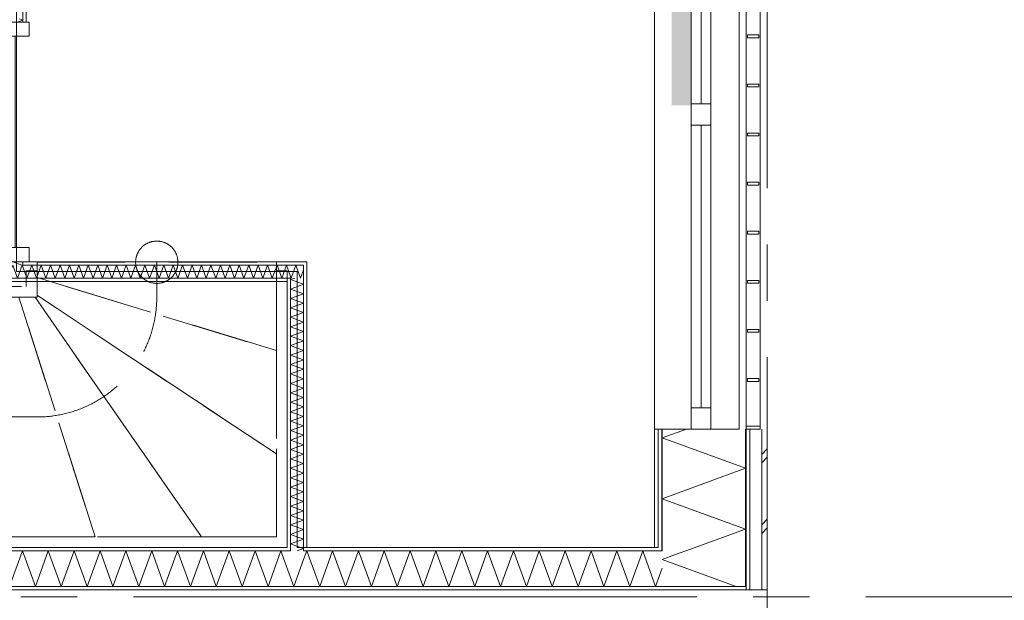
# Model space of a CAD drawing. Header units: millimetres. Extents: x -14925 to 266687, y -3550 to 35834.
# Tile 78 of 244: x 25121 to 28616, y 4488 to 6548. Entities that reach past the tile are written whole.
import ezdxf
from ezdxf.enums import TextEntityAlignment as Align

# ---------------------------------------------------------------- set-up
doc = ezdxf.new("R2010")
doc.units = ezdxf.units.MM
doc.header["$MEASUREMENT"] = 0
doc.linetypes.add('B0204', pattern=[2600, 2000, -200, 200, -200])
doc.linetypes.add('B0701', pattern=[468.239987, 311.999989, -156.239998])
for name, color, linetype in [('24 Trappen', 7, 'Continuous'), ('24 Trappen Afdek-arcering', 7, 'Continuous'), ('34 Balustrades', 7, 'Continuous'), ('A Stramien', 7, 'Continuous'), ('New_21 Buitenwanden', 7, 'Continuous'), ('New_21 Buitenwanden 2D arcering', 7, 'Continuous'), ('New_21 Buitenwanden Doorsnede-arcering', 7, 'Continuous'), ('New_21 Buitenwanden Laagscheidingslijnen', 7, 'Continuous'), ('New_21 Buitenwanden Ramen', 7, 'Continuous'), ('New_22 C Binnenwanden', 7, 'Continuous'), ('New_22 C Binnenwanden Deuren', 7, 'Continuous'), ('New_22 C Binnenwanden Doorsnede-arcering', 7, 'Continuous'), ('New_22 C Binnenwanden Laagscheidingslijnen', 7, 'Continuous'), ('New_Z Gebruiksopp Zone omranding', 7, 'Continuous')]:
    doc.layers.add(name, color=color, linetype=linetype)
doc.styles.add('GENERATED_STYLE_2', font='verdana.ttf')
pattern_1 = [(180, (0, 0), (0, 100), [])]
pattern_2 = [(270, (0, 0), (100, 0), [])]
pattern_3 = [(0, (0, 0), (0, 100), [])]
pattern_4 = [(90, (0, 0), (-100, 0), [])]

# ---------------------------------------------------------------- blocks, each defined once
blk = doc.blocks.new('Stair_15_3')
at = {"layer": '24 Trappen Afdek-arcering', "linetype": 'Continuous', "lineweight": 0, "true_color": 0xffffff}
for points in [[(23583, 5689), (22733, 5689), (22733, 5631), (22733, 5297), (23583, 5604.1), (23583, 5631)], [(22733, 5297), (22733, 4873.8), (23583, 5570.1), (23583, 5604.1)], [(22733, 4873.8), (22733, 4713), (23119.4, 4713), (23590.1, 5563), (23583, 5563), (23583, 5570.1)], [(23590.1, 5563), (23119.4, 4713), (23451.8, 4713), (23674.8, 5563)], [(23751.1, 5563), (23674.8, 5563), (23451.8, 4713), (23751.1, 4713)], [(23751.1, 5563), (23751.1, 4713), (23971.1, 4713), (23971.1, 5563)], [(23971.1, 5563), (23971.1, 4713), (24191.1, 4713), (24191.1, 5563)], [(24191.1, 5563), (24191.1, 4713), (24353.4, 4713), (24411.1, 4857.3), (24411.1, 5563)], [(24411.1, 5563), (24411.1, 4857.3), (24631.1, 5407.3), (24631.1, 5563)], [(24693.4, 5563), (24631.1, 5563), (24631.1, 5407.3)]]:
    blk.add_hatch(color=7, dxfattribs=at).paths.add_polyline_path(points)
at = {"layer": '24 Trappen', "color": 9, "linetype": 'Continuous', "lineweight": 0}
for p, q in [((22733, 5631), (22733, 5689)), ((22733, 5689), (23583, 5689)), ((23583, 5689), (23583, 5631)), ((22695, 4675), (22695, 5631)), ((22695, 5631), (22733, 5631)), ((22733, 5631), (22733, 4713)), ((22733, 5297), (22733, 5631)), ((23158, 5631), (22908, 5381)), ((23158, 5563), (23158, 5631)), ((23408, 5381), (23158, 5631)), ((23583, 5563), (23583, 5631)), ((23583, 5631), (23621, 5631)), ((23583, 5631), (23583, 5604.1)), ((23621, 5631), (23621, 5601)), ((22733, 5297), (23583, 5604.1)), ((23583, 5604.1), (22733, 5297)), ((23583, 5604.1), (23583, 5570.1)), ((23621, 5601), (24708.6, 5601)), ((22733, 4873.8), (23583, 5570.1)), ((23583, 5570.1), (22733, 4873.8)), ((23119.4, 4713), (23590.1, 5563)), ((23590.1, 5563), (23119.4, 4713)), ((23451.8, 4713), (23674.8, 5563)), ((23674.8, 5563), (23451.8, 4713)), ((23583, 5570.1), (23583, 5563)), ((24693.4, 5563), (23583, 5563)), ((23583, 5563), (23590.1, 5563)), ((23590.1, 5563), (23674.8, 5563)), ((23674.8, 5563), (23751.1, 5563)), ((23751.1, 4713), (23751.1, 5563)), ((23751.1, 5563), (23971.1, 5563)), ((23751.1, 5563), (23751.1, 4713)), ((23971.1, 4713), (23971.1, 5563)), ((23971.1, 5563), (24191.1, 5563)), ((23971.1, 5563), (23971.1, 4713)), ((24191.1, 4713), (24191.1, 5563)), ((24191.1, 5563), (24411.1, 5563)), ((24191.1, 5563), (24191.1, 4713)), ((24411.1, 4857.3), (24411.1, 5563)), ((24411.1, 5563), (24631.1, 5563)), ((24411.1, 5563), (24411.1, 4857.3)), ((24631.1, 5407.3), (24631.1, 5563)), ((24631.1, 5563), (24693.4, 5563)), ((24631.1, 5563), (24631.1, 5407.3)), ((22733, 4873.8), (22733, 5297)), ((24523.4, 5138), (23583, 5138)), ((22733, 4713), (22733, 4873.8)), ((22733, 4713), (24353.4, 4713)), ((23119.4, 4713), (22733, 4713)), ((23451.8, 4713), (23119.4, 4713)), ((23751.1, 4713), (23451.8, 4713)), ((23971.1, 4713), (23751.1, 4713)), ((24191.1, 4713), (23971.1, 4713)), ((24353.4, 4713), (24191.1, 4713)), ((24338.2, 4675), (22695, 4675))]:
    blk.add_line(p, q, dxfattribs=at)
at = {"layer": '24 Trappen', "color": 9, "linetype": 'B0701', "lineweight": 0}
for p, q in [((25183, 5633.1), (25183, 5687.1)), ((25183, 5687.1), (26033, 5687.1)), ((25608, 5687.1), (25608, 5563)), ((26033, 5687.1), (26033, 5373.4)), ((25145, 5601), (25145, 5657.1)), ((25145, 5657.1), (25183, 5657.1)), ((25183, 5657.1), (25183, 5563)), ((26033, 5373.4), (25183, 5633.1)), ((25183, 5633.1), (26033, 5373.4)), ((25183, 5570.1), (25183, 5633.1)), ((26033, 4713), (26033, 5657.1)), ((26033, 5657.1), (26071, 5657.1)), ((26071, 5657.1), (26071, 4675)), ((24816.3, 5601), (25145, 5601)), ((24693.4, 5563), (24353.4, 4713)), ((24801.1, 5563), (24461.1, 4713)), ((25183, 5563), (24801.1, 5563)), ((24801.1, 5563), (24851.1, 5563)), ((24851.1, 4713), (24851.1, 5563)), ((24851.1, 5563), (25071.1, 5563)), ((24851.1, 5563), (24851.1, 4713)), ((25071.1, 4713), (25071.1, 5563)), ((25071.1, 5563), (25119, 5563)), ((25071.1, 5563), (25071.1, 4713)), ((25389, 4713), (25119, 5563)), ((25119, 5563), (25175.9, 5563)), ((25119, 5563), (25389, 4713)), ((25766.3, 4713), (25175.9, 5563)), ((25175.9, 5563), (25183, 5563)), ((25175.9, 5563), (25766.3, 4713)), ((26033, 5007), (25183, 5570.1)), ((25183, 5570.1), (26033, 5007)), ((25183, 5563), (25183, 5570.1)), ((24881.1, 5388), (24631.1, 5138)), ((26033, 5373.4), (26033, 5007)), ((24631.1, 4713), (24631.1, 5138)), ((24631.1, 5138), (24631.1, 4713)), ((25183, 5138), (24631.1, 5138)), ((24631.1, 5138), (24881.1, 4888)), ((26033, 5007), (26033, 4713)), ((24461.1, 4713), (26033, 4713)), ((24631.1, 4713), (24461.1, 4713)), ((24851.1, 4713), (24631.1, 4713)), ((25071.1, 4713), (24851.1, 4713)), ((25389, 4713), (25071.1, 4713)), ((25766.3, 4713), (25389, 4713)), ((26033, 4713), (25766.3, 4713)), ((26071, 4675), (24445.9, 4675))]:
    blk.add_line(p, q, dxfattribs=at)
for centre, radius, start, end in [((25608, 5687.1), 75, 90, 270), ((25608, 5687.1), 75, 270, 90), ((25183, 5563), 425, 352.0875, 0), ((25183, 5563), 425, 270, 352.0875)]:
    blk.add_arc(centre, radius, start, end, dxfattribs=at)
at = {"layer": '24 Trappen', "color": 9, "linetype": 'Continuous', "lineweight": 0}
for centre, radius, start, end in [((23583, 5563), 425, 180, 194.6456), ((23583, 5563), 425, 194.6456, 270), ((24523.4, 5138), 75, 90, 270), ((24523.4, 5138), 75, 270, 90)]:
    blk.add_arc(centre, radius, start, end, dxfattribs=at)
blk = doc.blocks.new('*X1071')
at = {"layer": 'New_22 C Binnenwanden Doorsnede-arcering', "color": 7, "linetype": 'Continuous', "lineweight": 0}
for p, q in [((26140.3, 4663), (26129, 4631.8)), ((26140.3, 4663), (26186.2, 4537)), ((26232.1, 4663), (26186.2, 4537)), ((26232.1, 4663), (26277.9, 4537)), ((26323.8, 4663), (26277.9, 4537)), ((26323.8, 4663), (26369.6, 4537)), ((26415.5, 4663), (26369.6, 4537)), ((26415.5, 4663), (26461.4, 4537)), ((26507.2, 4663), (26461.4, 4537)), ((26507.2, 4663), (26553.1, 4537)), ((26598.9, 4663), (26553.1, 4537)), ((26598.9, 4663), (26644.8, 4537)), ((26690.7, 4663), (26644.8, 4537)), ((26690.7, 4663), (26736.5, 4537)), ((26782.4, 4663), (26736.5, 4537)), ((26782.4, 4663), (26828.2, 4537)), ((26874.1, 4663), (26828.2, 4537)), ((26874.1, 4663), (26920, 4537)), ((26965.8, 4663), (26920, 4537)), ((26965.8, 4663), (27011.7, 4537)), ((27057.5, 4663), (27011.7, 4537)), ((27057.5, 4663), (27103.4, 4537)), ((27149.3, 4663), (27103.4, 4537)), ((27149.3, 4663), (27195.1, 4537)), ((27241, 4663), (27195.1, 4537)), ((27241, 4663), (27286.8, 4537)), ((27332.7, 4663), (27286.8, 4537)), ((27332.7, 4663), (27378.6, 4537)), ((27402, 4601.4), (27378.6, 4537))]:
    blk.add_line(p, q, dxfattribs=at)
blk = doc.blocks.new('*X1072')
at = {"layer": 'New_22 C Binnenwanden Doorsnede-arcering', "color": 7, "linetype": 'Continuous', "lineweight": 0}
for p in [(26129, 4631.8), (26083, 4568.5)]:
    blk.add_line(p, (26094.5, 4537), dxfattribs=at)
blk = doc.blocks.new('*X1073')
at = {"layer": 'New_22 C Binnenwanden Doorsnede-arcering', "color": 7, "linetype": 'Continuous', "lineweight": 0}
for p, q in [((22746.7, 4663), (22700.8, 4537)), ((22746.7, 4663), (22792.5, 4537)), ((22838.4, 4663), (22792.5, 4537)), ((22838.4, 4663), (22884.3, 4537)), ((22930.1, 4663), (22884.3, 4537)), ((22930.1, 4663), (22976, 4537)), ((23021.8, 4663), (22976, 4537)), ((23021.8, 4663), (23067.7, 4537)), ((23113.6, 4663), (23067.7, 4537)), ((23113.6, 4663), (23159.4, 4537)), ((23205.3, 4663), (23159.4, 4537)), ((23205.3, 4663), (23251.1, 4537)), ((23297, 4663), (23251.1, 4537)), ((23297, 4663), (23342.9, 4537)), ((23388.7, 4663), (23342.9, 4537)), ((23388.7, 4663), (23434.6, 4537)), ((23480.4, 4663), (23434.6, 4537)), ((23480.4, 4663), (23526.3, 4537)), ((23572.2, 4663), (23526.3, 4537)), ((23572.2, 4663), (23618, 4537)), ((23663.9, 4663), (23618, 4537)), ((23663.9, 4663), (23709.7, 4537)), ((23755.6, 4663), (23709.7, 4537)), ((23755.6, 4663), (23801.5, 4537)), ((23847.3, 4663), (23801.5, 4537)), ((23847.3, 4663), (23893.2, 4537)), ((23939.1, 4663), (23893.2, 4537)), ((23939.1, 4663), (23984.9, 4537)), ((24030.8, 4663), (23984.9, 4537)), ((24030.8, 4663), (24076.6, 4537)), ((24122.5, 4663), (24076.6, 4537)), ((24122.5, 4663), (24168.4, 4537)), ((24214.2, 4663), (24168.4, 4537)), ((24214.2, 4663), (24260.1, 4537)), ((24305.9, 4663), (24260.1, 4537)), ((24305.9, 4663), (24351.8, 4537)), ((24397.7, 4663), (24351.8, 4537)), ((24397.7, 4663), (24443.5, 4537)), ((24489.4, 4663), (24443.5, 4537)), ((24489.4, 4663), (24535.2, 4537)), ((24581.1, 4663), (24535.2, 4537)), ((24581.1, 4663), (24627, 4537)), ((24672.8, 4663), (24627, 4537)), ((24672.8, 4663), (24718.7, 4537)), ((24764.5, 4663), (24718.7, 4537)), ((24764.5, 4663), (24810.4, 4537)), ((24856.3, 4663), (24810.4, 4537)), ((24856.3, 4663), (24902.1, 4537)), ((24948, 4663), (24902.1, 4537)), ((24948, 4663), (24993.8, 4537)), ((25039.7, 4663), (24993.8, 4537)), ((25039.7, 4663), (25085.6, 4537)), ((25131.4, 4663), (25085.6, 4537)), ((25131.4, 4663), (25177.3, 4537)), ((25223.1, 4663), (25177.3, 4537)), ((25223.1, 4663), (25269, 4537)), ((25314.9, 4663), (25269, 4537)), ((25314.9, 4663), (25360.7, 4537)), ((25406.6, 4663), (25360.7, 4537)), ((25406.6, 4663), (25452.4, 4537)), ((25498.3, 4663), (25452.4, 4537)), ((25498.3, 4663), (25544.2, 4537)), ((25590, 4663), (25544.2, 4537)), ((25590, 4663), (25635.9, 4537)), ((25681.7, 4663), (25635.9, 4537)), ((25681.7, 4663), (25727.6, 4537)), ((25773.5, 4663), (25727.6, 4537)), ((25773.5, 4663), (25819.3, 4537)), ((25865.2, 4663), (25819.3, 4537)), ((25865.2, 4663), (25911, 4537)), ((25956.9, 4663), (25911, 4537)), ((25956.9, 4663), (26002.8, 4537)), ((26048.6, 4663), (26002.8, 4537)), ((26048.6, 4663), (26083, 4568.5)), ((22683, 4586), (22700.8, 4537))]:
    blk.add_line(p, q, dxfattribs=at)
blk = doc.blocks.new('Wall_169_3', base_point=(27375, 4675))
at = {"layer": 'New_22 C Binnenwanden Doorsnede-arcering', "linetype": 'Continuous', "lineweight": 0, "true_color": 0x000000}
h = blk.add_hatch(dxfattribs=at)
h.set_pattern_fill('325_Houtachtig_plaatmate_E2', color=18, style=0, pattern_type=2)
h.set_pattern_definition(pattern_1)
h.paths.add_polyline_path([(22695, 4663), (26071, 4663), (26071, 4675), (22695, 4675)])
h = blk.add_hatch(dxfattribs=at)
h.set_pattern_fill('325_Houtachtig_plaatmate_E2', color=18, style=0, pattern_type=2)
h.set_pattern_definition(pattern_1)
h.paths.add_polyline_path([(26071, 4663), (26083, 4663), (26083, 4675), (26071, 4675)])
h = blk.add_hatch(dxfattribs=at)
h.set_pattern_fill('325_Houtachtig_plaatmate_E2', color=18, style=0, pattern_type=2)
h.set_pattern_definition(pattern_1)
h.paths.add_polyline_path([(26129, 4663), (26141, 4663), (26141, 4675), (26129, 4675)])
h = blk.add_hatch(dxfattribs=at)
h.set_pattern_fill('325_Houtachtig_plaatmate_E2', color=18, style=0, pattern_type=2)
h.set_pattern_definition(pattern_1)
h.paths.add_polyline_path([(26141, 4663), (27387, 4663), (27387, 4670.5), (27375, 4675), (26141, 4675)])
h = blk.add_hatch(dxfattribs=at)
h.set_pattern_fill('325_Houtachtig_plaatmate_E2', color=18, style=0, pattern_type=2)
h.set_pattern_definition(pattern_1)
h.paths.add_polyline_path([(27375, 4675), (27387, 4670.5), (27387, 4675)])
h = blk.add_hatch(dxfattribs=at)
h.set_pattern_fill('325_Houtachtig_plaatmate_E2', color=18, style=0, pattern_type=2)
h.set_pattern_definition(pattern_1)
h.paths.add_polyline_path([(20602, 4525), (27698, 4525), (27698, 4537), (20602, 4537)])
at = {"layer": 'New_21 Buitenwanden Laagscheidingslijnen', "color": 1, "linetype": 'Continuous', "lineweight": 0}
blk.add_line((27375, 4675), (27387, 4675), dxfattribs=at)
at = {"layer": 'New_22 C Binnenwanden', "color": 1, "linetype": 'Continuous', "lineweight": 0, "flags": 128}
for points in [[(26071, 4675), (22695, 4675)], [(27375, 4675), (26141, 4675)], [(20602, 4525), (27698, 4525)]]:
    blk.add_lwpolyline(points, dxfattribs=at)
at = {"layer": 'New_22 C Binnenwanden Laagscheidingslijnen', "color": 1, "linetype": 'Continuous', "lineweight": 0}
for p, q in [((26083, 4663), (22683, 4663)), ((26083, 4675), (26083, 4663)), ((26129, 4663), (26129, 4675)), ((27387, 4663), (26129, 4663)), ((27387, 4663), (27402, 4663)), ((27402, 4537), (20898, 4537)), ((27402, 4537), (27698, 4537))]:
    blk.add_line(p, q, dxfattribs=at)
at = {"layer": 'New_22 C Binnenwanden', "color": 1, "lineweight": 0}
for name in ['*X1073', '*X1071', '*X1072']:
    blk.add_blockref(name, (0, 0), dxfattribs=at)
blk = doc.blocks.new('*X1112')
at = {"layer": 'New_22 C Binnenwanden Doorsnede-arcering', "color": 7, "linetype": 'Continuous', "lineweight": 0}
blk.add_line((25096.6, 5689), (25129.6, 5677), dxfattribs=at)
blk = doc.blocks.new('*X1115')
at = {"layer": 'New_22 C Binnenwanden Doorsnede-arcering', "color": 7, "linetype": 'Continuous', "lineweight": 0}
for p in [(25112.8, 6539), (25120.3, 6551)]:
    blk.add_line(p, (25133, 6546.4), dxfattribs=at)
blk = doc.blocks.new('D1 bl 26[39]_3')
at = {"layer": 'New_22 C Binnenwanden Deuren', "color": 7, "linetype": 'Continuous', "lineweight": 0}
for p, q in [((25065, 6489), (25065, 6539)), ((25065, 6539), (25155, 6539)), ((25075, 6539), (25087, 6539)), ((25087, 6539), (25133, 6539)), ((25133, 6539), (25145, 6539)), ((25155, 6539), (25155, 6489)), ((25155, 6489), (25065, 6489)), ((25065, 6489), (25065, 5739)), ((25105, 6489), (25065, 6489)), ((25105, 5739), (25105, 6489)), ((25065, 5739), (24315, 5739)), ((25065, 5689), (25065, 5739)), ((25065, 5739), (25155, 5739)), ((25065, 5739), (25105, 5739)), ((25155, 5739), (25155, 5689)), ((25155, 5689), (25065, 5689)), ((25075, 5689), (25087, 5689)), ((25087, 5689), (25133, 5689)), ((25133, 5689), (25145, 5689))]:
    blk.add_line(p, q, dxfattribs=at)
blk.add_arc((25065, 5739), 750, 90, 180, dxfattribs=at)
blk = doc.blocks.new('Wall_175_3', base_point=(25110, 8825))
at = {"layer": 'New_22 C Binnenwanden Doorsnede-arcering', "linetype": 'Continuous', "lineweight": 0, "true_color": 0x000000}
h = blk.add_hatch(dxfattribs=at)
h.set_pattern_fill('325_Houtachtig_plaatmate_E2', color=18, style=0, pattern_type=2)
h.set_pattern_definition(pattern_2)
h.paths.add_polyline_path([(25145, 8825), (25133, 8825), (25133, 6539), (25145, 6539)])
at = {"layer": 'New_22 C Binnenwanden', "color": 1, "linetype": 'Continuous', "lineweight": 0}
for p, q in [((25087, 6539), (25133, 6539)), ((25133, 6539), (25145, 6539)), ((25087, 5689), (25133, 5689)), ((25133, 5689), (25145, 5689))]:
    blk.add_line(p, q, dxfattribs=at)
at = {"layer": 'New_22 C Binnenwanden', "color": 1, "linetype": 'Continuous', "lineweight": 0, "flags": 128}
blk.add_lwpolyline([(25145, 6539), (25145, 8825)], dxfattribs=at)
at = {"layer": 'New_22 C Binnenwanden Laagscheidingslijnen', "color": 1, "linetype": 'Continuous', "lineweight": 0}
for p, q in [((25133, 8825), (25133, 6539)), ((25133, 5677), (25133, 5689))]:
    blk.add_line(p, q, dxfattribs=at)
at = {"layer": 'New_22 C Binnenwanden', "color": 1, "lineweight": 0}
for name in ['*X1115', '*X1112']:
    blk.add_blockref(name, (0, 0), dxfattribs=at)
at = {"layer": 'New_22 C Binnenwanden Deuren', "color": 7, "linetype": 'Continuous', "lineweight": 0}
blk.add_blockref('D1 bl 26[39]_3', (0, 0), dxfattribs=at)
blk = doc.blocks.new('*X1222')
at = {"layer": 'New_22 C Binnenwanden Doorsnede-arcering', "color": 7, "linetype": 'Continuous', "lineweight": 0}
for p, q in [((26085, 5631), (26084.5, 5632.5)), ((26085, 5631), (26086.2, 5634.2)), ((26118.5, 5631), (26109, 5657)), ((26118.5, 5631), (26129, 5659.8))]:
    blk.add_line(p, q, dxfattribs=at)
blk = doc.blocks.new('*X1223')
at = {"layer": 'New_22 C Binnenwanden Doorsnede-arcering', "color": 7, "linetype": 'Continuous', "lineweight": 0}
for p, q in [((23621, 5669.2), (23623.9, 5677)), ((23640.6, 5631), (23623.9, 5677)), ((23640.6, 5631), (23657.3, 5677)), ((23674.1, 5631), (23657.3, 5677)), ((23674.1, 5631), (23690.8, 5677)), ((23707.6, 5631), (23690.8, 5677)), ((23707.6, 5631), (23724.3, 5677)), ((23741.1, 5631), (23724.3, 5677)), ((23741.1, 5631), (23757.8, 5677)), ((23774.5, 5631), (23757.8, 5677)), ((23774.5, 5631), (23791.3, 5677)), ((23808, 5631), (23791.3, 5677)), ((23808, 5631), (23824.8, 5677)), ((23841.5, 5631), (23824.8, 5677)), ((23841.5, 5631), (23858.2, 5677)), ((23875, 5631), (23858.2, 5677)), ((23875, 5631), (23891.7, 5677)), ((23908.5, 5631), (23891.7, 5677)), ((23908.5, 5631), (23925.2, 5677)), ((23942, 5631), (23925.2, 5677)), ((23942, 5631), (23958.7, 5677)), ((23975.4, 5631), (23958.7, 5677)), ((23975.4, 5631), (23992.2, 5677)), ((24008.9, 5631), (23992.2, 5677)), ((24008.9, 5631), (24025.7, 5677)), ((24042.4, 5631), (24025.7, 5677)), ((24042.4, 5631), (24059.2, 5677)), ((24075.9, 5631), (24059.2, 5677)), ((24075.9, 5631), (24092.6, 5677)), ((24109.4, 5631), (24092.6, 5677)), ((24109.4, 5631), (24126.1, 5677)), ((24142.9, 5631), (24126.1, 5677)), ((24142.9, 5631), (24159.6, 5677)), ((24176.4, 5631), (24159.6, 5677)), ((24176.4, 5631), (24193.1, 5677)), ((24209.8, 5631), (24193.1, 5677)), ((24209.8, 5631), (24226.6, 5677)), ((24243.3, 5631), (24226.6, 5677)), ((24243.3, 5631), (24260.1, 5677)), ((24276.8, 5631), (24260.1, 5677)), ((24276.8, 5631), (24293.6, 5677)), ((24310.3, 5631), (24293.6, 5677)), ((24310.3, 5631), (24327, 5677)), ((24343.8, 5631), (24327, 5677)), ((24343.8, 5631), (24360.5, 5677)), ((24377.3, 5631), (24360.5, 5677)), ((24377.3, 5631), (24394, 5677)), ((24410.8, 5631), (24394, 5677)), ((24410.8, 5631), (24427.5, 5677)), ((24444.2, 5631), (24427.5, 5677)), ((24444.2, 5631), (24461, 5677)), ((24477.7, 5631), (24461, 5677)), ((24477.7, 5631), (24494.5, 5677)), ((24511.2, 5631), (24494.5, 5677)), ((24511.2, 5631), (24528, 5677)), ((24544.7, 5631), (24528, 5677)), ((24544.7, 5631), (24561.4, 5677)), ((24578.2, 5631), (24561.4, 5677)), ((24578.2, 5631), (24594.9, 5677)), ((24611.7, 5631), (24594.9, 5677)), ((24611.7, 5631), (24628.4, 5677)), ((24645.2, 5631), (24628.4, 5677)), ((24645.2, 5631), (24661.9, 5677)), ((24678.6, 5631), (24661.9, 5677)), ((24678.6, 5631), (24695.4, 5677)), ((24712.1, 5631), (24695.4, 5677)), ((24712.1, 5631), (24728.9, 5677)), ((24745.6, 5631), (24728.9, 5677)), ((24745.6, 5631), (24762.4, 5677)), ((24779.1, 5631), (24762.4, 5677)), ((24779.1, 5631), (24795.8, 5677)), ((24812.6, 5631), (24795.8, 5677)), ((24812.6, 5631), (24829.3, 5677)), ((24846.1, 5631), (24829.3, 5677)), ((24846.1, 5631), (24862.8, 5677)), ((24879.5, 5631), (24862.8, 5677)), ((24879.5, 5631), (24896.3, 5677)), ((24913, 5631), (24896.3, 5677)), ((24913, 5631), (24929.8, 5677)), ((24946.5, 5631), (24929.8, 5677)), ((24946.5, 5631), (24963.3, 5677)), ((24980, 5631), (24963.3, 5677)), ((24980, 5631), (24996.7, 5677)), ((25013.5, 5631), (24996.7, 5677)), ((25013.5, 5631), (25030.2, 5677)), ((25047, 5631), (25030.2, 5677)), ((25047, 5631), (25063.7, 5677)), ((25080.5, 5631), (25063.7, 5677)), ((25080.5, 5631), (25087, 5649))]:
    blk.add_line(p, q, dxfattribs=at)
blk = doc.blocks.new('*X1224')
at = {"layer": 'New_22 C Binnenwanden Doorsnede-arcering', "color": 7, "linetype": 'Continuous', "lineweight": 0}
for p, q in [((25087, 5649), (25097.2, 5677)), ((25113.9, 5631), (25097.2, 5677)), ((25113.9, 5631), (25130.7, 5677)), ((25133, 5670.7), (25130.7, 5677))]:
    blk.add_line(p, q, dxfattribs=at)
blk = doc.blocks.new('*X1225')
at = {"layer": 'New_22 C Binnenwanden Doorsnede-arcering', "color": 7, "linetype": 'Continuous', "lineweight": 0}
for p, q in [((25147.4, 5631), (25133, 5670.7)), ((25147.4, 5631), (25164.2, 5677)), ((25180.9, 5631), (25164.2, 5677)), ((25180.9, 5631), (25197.7, 5677)), ((25214.4, 5631), (25197.7, 5677)), ((25214.4, 5631), (25231.1, 5677)), ((25247.9, 5631), (25231.1, 5677)), ((25247.9, 5631), (25264.6, 5677)), ((25281.4, 5631), (25264.6, 5677)), ((25281.4, 5631), (25298.1, 5677)), ((25314.9, 5631), (25298.1, 5677)), ((25314.9, 5631), (25331.6, 5677)), ((25348.3, 5631), (25331.6, 5677)), ((25348.3, 5631), (25365.1, 5677)), ((25381.8, 5631), (25365.1, 5677)), ((25381.8, 5631), (25398.6, 5677)), ((25415.3, 5631), (25398.6, 5677)), ((25415.3, 5631), (25432.1, 5677)), ((25448.8, 5631), (25432.1, 5677)), ((25448.8, 5631), (25465.5, 5677)), ((25482.3, 5631), (25465.5, 5677)), ((25482.3, 5631), (25499, 5677)), ((25515.8, 5631), (25499, 5677)), ((25515.8, 5631), (25532.5, 5677)), ((25549.3, 5631), (25532.5, 5677)), ((25549.3, 5631), (25566, 5677)), ((25582.7, 5631), (25566, 5677)), ((25582.7, 5631), (25599.5, 5677)), ((25616.2, 5631), (25599.5, 5677)), ((25616.2, 5631), (25633, 5677)), ((25649.7, 5631), (25633, 5677)), ((25649.7, 5631), (25666.5, 5677)), ((25683.2, 5631), (25666.5, 5677)), ((25683.2, 5631), (25699.9, 5677)), ((25716.7, 5631), (25699.9, 5677)), ((25716.7, 5631), (25733.4, 5677)), ((25750.2, 5631), (25733.4, 5677)), ((25750.2, 5631), (25766.9, 5677)), ((25783.7, 5631), (25766.9, 5677)), ((25783.7, 5631), (25800.4, 5677)), ((25817.1, 5631), (25800.4, 5677)), ((25817.1, 5631), (25833.9, 5677)), ((25850.6, 5631), (25833.9, 5677)), ((25850.6, 5631), (25867.4, 5677)), ((25884.1, 5631), (25867.4, 5677)), ((25884.1, 5631), (25900.8, 5677)), ((25917.6, 5631), (25900.8, 5677)), ((25917.6, 5631), (25934.3, 5677)), ((25951.1, 5631), (25934.3, 5677)), ((25951.1, 5631), (25967.8, 5677)), ((25984.6, 5631), (25967.8, 5677)), ((25984.6, 5631), (26001.3, 5677)), ((26018, 5631), (26001.3, 5677)), ((26018, 5631), (26034.8, 5677)), ((26051.5, 5631), (26034.8, 5677)), ((26051.5, 5631), (26068.3, 5677)), ((26083, 5636.5), (26068.3, 5677))]:
    blk.add_line(p, q, dxfattribs=at)
blk = doc.blocks.new('*X1226')
at = {"layer": 'New_22 C Binnenwanden Doorsnede-arcering', "color": 7, "linetype": 'Continuous', "lineweight": 0}
for p, q in [((26086.2, 5634.2), (26101.8, 5677)), ((26109, 5657), (26101.8, 5677)), ((26084.5, 5632.5), (26083, 5636.5))]:
    blk.add_line(p, q, dxfattribs=at)
blk = doc.blocks.new('Wall_195_3', base_point=(23621, 5654))
at = {"layer": 'New_22 C Binnenwanden Doorsnede-arcering', "linetype": 'Continuous', "lineweight": 0, "true_color": 0x000000}
h = blk.add_hatch(dxfattribs=at)
h.set_pattern_fill('325_Houtachtig_plaatmate_E2', color=18, style=0, pattern_type=2)
h.set_pattern_definition(pattern_3)
h.paths.add_polyline_path([(25075, 5689), (23621, 5689), (23621, 5677), (25075, 5677)])
h = blk.add_hatch(dxfattribs=at)
h.set_pattern_fill('325_Houtachtig_plaatmate_E2', color=18, style=0, pattern_type=2)
h.set_pattern_definition(pattern_3)
h.paths.add_polyline_path([(25087, 5689), (25075, 5689), (25075, 5677), (25087, 5677)])
h = blk.add_hatch(dxfattribs=at)
h.set_pattern_fill('325_Houtachtig_plaatmate_E2', color=18, style=0, pattern_type=2)
h.set_pattern_definition(pattern_3)
h.paths.add_polyline_path([(25145, 5689), (25133, 5689), (25133, 5677), (25145, 5677)])
h = blk.add_hatch(dxfattribs=at)
h.set_pattern_fill('325_Houtachtig_plaatmate_E2', color=18, style=0, pattern_type=2)
h.set_pattern_definition(pattern_3)
h.paths.add_polyline_path([(26129, 5689), (25145, 5689), (25145, 5677), (26129, 5677)])
h = blk.add_hatch(dxfattribs=at)
h.set_pattern_fill('325_Houtachtig_plaatmate_E2', color=18, style=0, pattern_type=2)
h.set_pattern_definition(pattern_3)
h.paths.add_polyline_path([(26129, 5677), (26141, 5677), (26141, 5689)])
h = blk.add_hatch(dxfattribs=at)
h.set_pattern_fill('325_Houtachtig_plaatmate_E2', color=18, style=0, pattern_type=2)
h.set_pattern_definition(pattern_3)
h.paths.add_polyline_path([(26129, 5689), (26129, 5677), (26141, 5689)])
h = blk.add_hatch(dxfattribs=at)
h.set_pattern_fill('325_Houtachtig_plaatmate_E2', color=18, style=0, pattern_type=2)
h.set_pattern_definition(pattern_3)
h.paths.add_polyline_path([(26071, 5631), (23621, 5631), (23621, 5619), (26071, 5619)])
h = blk.add_hatch(dxfattribs=at)
h.set_pattern_fill('325_Houtachtig_plaatmate_E2', color=18, style=0, pattern_type=2)
h.set_pattern_definition(pattern_3)
h.paths.add_polyline_path([(26071, 5619), (26083, 5619), (26083, 5631)])
h = blk.add_hatch(dxfattribs=at)
h.set_pattern_fill('325_Houtachtig_plaatmate_E2', color=18, style=0, pattern_type=2)
h.set_pattern_definition(pattern_3)
h.paths.add_polyline_path([(26071, 5631), (26071, 5619), (26083, 5631)])
at = {"layer": 'New_22 C Binnenwanden', "color": 1, "linetype": 'Continuous', "lineweight": 0, "flags": 128}
for points in [[(25075, 5689), (23621, 5689)], [(23621, 5677), (23621, 5689)], [(23621, 5631), (23621, 5677)], [(26141, 5689), (25145, 5689)], [(26141, 5689), (26141, 5677)], [(23621, 5619), (23621, 5631)], [(23621, 5619), (26071, 5619)]]:
    blk.add_lwpolyline(points, dxfattribs=at)
at = {"layer": 'New_22 C Binnenwanden Laagscheidingslijnen', "color": 1, "linetype": 'Continuous', "lineweight": 0}
for p, q in [((23621, 5677), (25075, 5677)), ((25075, 5677), (25087, 5677)), ((25087, 5689), (25087, 5677)), ((25133, 5677), (25133, 5689)), ((25133, 5677), (25145, 5677)), ((25145, 5677), (26129, 5677)), ((26129, 5631), (26129, 5677)), ((23621, 5631), (25087, 5631)), ((25087, 5631), (25133, 5631)), ((25133, 5631), (26083, 5631)), ((26083, 5619), (26083, 5631))]:
    blk.add_line(p, q, dxfattribs=at)
at = {"layer": 'New_22 C Binnenwanden', "color": 1, "lineweight": 0}
for name in ['*X1223', '*X1224', '*X1225', '*X1226', '*X1222']:
    blk.add_blockref(name, (0, 0), dxfattribs=at)
blk = doc.blocks.new('*X1233')
at = {"layer": 'New_22 C Binnenwanden Doorsnede-arcering', "color": 7, "linetype": 'Continuous', "lineweight": 0}
for p in [(26106.5, 4663), (26118.5, 4675)]:
    blk.add_line(p, (26129, 4671.2), dxfattribs=at)
blk = doc.blocks.new('*X1234')
at = {"layer": 'New_22 C Binnenwanden Doorsnede-arcering', "color": 7, "linetype": 'Continuous', "lineweight": 0}
for p, q in [((26083, 5625.5), (26098, 5631)), ((26083, 5625.5), (26129, 5608.8)), ((26083, 5592), (26129, 5608.8)), ((26083, 5592), (26129, 5575.3)), ((26083, 5558.6), (26129, 5575.3)), ((26083, 5558.6), (26129, 5541.8)), ((26083, 5525.1), (26129, 5541.8)), ((26083, 5525.1), (26129, 5508.3)), ((26083, 5491.6), (26129, 5508.3)), ((26083, 5491.6), (26129, 5474.8)), ((26083, 5458.1), (26129, 5474.8)), ((26083, 5458.1), (26129, 5441.4)), ((26083, 5424.6), (26129, 5441.4)), ((26083, 5424.6), (26129, 5407.9)), ((26083, 5391.1), (26129, 5407.9)), ((26083, 5391.1), (26129, 5374.4)), ((26083, 5357.6), (26129, 5374.4)), ((26083, 5357.6), (26129, 5340.9)), ((26083, 5324.2), (26129, 5340.9)), ((26083, 5324.2), (26129, 5307.4)), ((26083, 5290.7), (26129, 5307.4)), ((26083, 5290.7), (26129, 5273.9)), ((26083, 5257.2), (26129, 5273.9)), ((26083, 5257.2), (26129, 5240.4)), ((26083, 5223.7), (26129, 5240.4)), ((26083, 5223.7), (26129, 5207)), ((26083, 5190.2), (26129, 5207)), ((26083, 5190.2), (26129, 5173.5)), ((26083, 5156.7), (26129, 5173.5)), ((26083, 5156.7), (26129, 5140)), ((26083, 5123.2), (26129, 5140)), ((26083, 5123.2), (26129, 5106.5)), ((26083, 5089.8), (26129, 5106.5)), ((26083, 5089.8), (26129, 5073)), ((26083, 5056.3), (26129, 5073)), ((26083, 5056.3), (26129, 5039.5)), ((26083, 5022.8), (26129, 5039.5)), ((26083, 5022.8), (26129, 5006)), ((26083, 4989.3), (26129, 5006)), ((26083, 4989.3), (26129, 4972.6)), ((26083, 4955.8), (26129, 4972.6)), ((26083, 4955.8), (26129, 4939.1)), ((26083, 4922.3), (26129, 4939.1)), ((26083, 4922.3), (26129, 4905.6)), ((26083, 4888.8), (26129, 4905.6)), ((26083, 4888.8), (26129, 4872.1)), ((26083, 4855.4), (26129, 4872.1)), ((26083, 4855.4), (26129, 4838.6)), ((26083, 4821.9), (26129, 4838.6)), ((26083, 4821.9), (26129, 4805.1)), ((26083, 4788.4), (26129, 4805.1)), ((26083, 4788.4), (26129, 4771.6)), ((26083, 4754.9), (26129, 4771.6)), ((26083, 4754.9), (26129, 4738.2)), ((26083, 4721.4), (26129, 4738.2)), ((26083, 4721.4), (26129, 4704.7)), ((26083, 4687.9), (26129, 4704.7)), ((26083, 4687.9), (26118.5, 4675))]:
    blk.add_line(p, q, dxfattribs=at)
blk = doc.blocks.new('Wall_197_3', base_point=(26106, 5654))
at = {"layer": 'New_22 C Binnenwanden Doorsnede-arcering', "linetype": 'Continuous', "lineweight": 0, "true_color": 0x000000}
h = blk.add_hatch(dxfattribs=at)
h.set_pattern_fill('325_Houtachtig_plaatmate_E2', color=18, style=0, pattern_type=2)
h.set_pattern_definition(pattern_2)
h.paths.add_polyline_path([(26129, 5677), (26129, 4675), (26141, 4675), (26141, 5677)])
h = blk.add_hatch(dxfattribs=at)
h.set_pattern_fill('325_Houtachtig_plaatmate_E2', color=18, style=0, pattern_type=2)
h.set_pattern_definition(pattern_2)
h.paths.add_polyline_path([(26071, 5619), (26071, 4675), (26083, 4675), (26083, 5619)])
at = {"layer": 'New_22 C Binnenwanden', "color": 1, "linetype": 'Continuous', "lineweight": 0, "flags": 128}
for points in [[(26141, 4675), (26141, 5677)], [(26071, 5619), (26071, 4675)]]:
    blk.add_lwpolyline(points, dxfattribs=at)
at = {"layer": 'New_22 C Binnenwanden Laagscheidingslijnen', "color": 1, "linetype": 'Continuous', "lineweight": 0}
for p, q in [((26129, 5631), (26129, 5677)), ((26083, 5619), (26083, 5631)), ((26129, 5631), (26129, 4675)), ((26083, 5619), (26083, 4675)), ((26083, 4675), (26083, 4663)), ((26129, 4663), (26129, 4675))]:
    blk.add_line(p, q, dxfattribs=at)
at = {"layer": 'New_22 C Binnenwanden', "color": 1, "lineweight": 0}
for name in ['*X1234', '*X1233']:
    blk.add_blockref(name, (0, 0), dxfattribs=at)
blk = doc.blocks.new('Rnx horizontaal 26[22]_3')
at = {"layer": 'New_21 Buitenwanden Ramen', "color": 7, "linetype": 'Continuous', "lineweight": 0}
for p, q in [((27375, 7327), (27375, 7339)), ((27375, 7327), (27375, 7339)), ((27375, 5095), (27375, 7327)), ((27387, 7327), (27375, 7327)), ((27387, 7327), (27375, 7327)), ((27402, 7327), (27387, 7327)), ((27402, 7327), (27387, 7327)), ((27505, 7327), (27402, 7327)), ((27505, 7327), (27402, 7327)), ((27505, 7327), (27505, 7251)), ((27575, 7327), (27505, 7327)), ((27575, 7327), (27505, 7327)), ((27575, 7251), (27575, 7327)), ((27598, 7327), (27575, 7327)), ((27613, 7327), (27598, 7327)), ((27655, 7327), (27613, 7327)), ((27675, 7327), (27655, 7327)), ((27675, 5095), (27675, 7327)), ((27505, 7251), (27575, 7251)), ((27505, 7251), (27505, 6249)), ((27540, 6249), (27540, 7251)), ((27575, 6249), (27575, 7251)), ((27575, 6249), (27505, 6249)), ((27505, 6249), (27505, 6211)), ((27575, 6211), (27575, 6249)), ((27505, 6211), (27505, 6173)), ((27575, 6173), (27575, 6211)), ((27505, 6173), (27575, 6173)), ((27505, 6173), (27505, 5171)), ((27540, 5171), (27540, 6173)), ((27575, 5171), (27575, 6173)), ((27575, 5171), (27505, 5171)), ((27505, 5171), (27505, 5095)), ((27575, 5095), (27575, 5171)), ((27387, 5095), (27375, 5095)), ((27387, 5095), (27375, 5095)), ((27375, 5095), (27375, 5083)), ((27375, 5095), (27375, 5083)), ((27402, 5095), (27387, 5095)), ((27402, 5095), (27387, 5095)), ((27505, 5095), (27402, 5095)), ((27505, 5095), (27402, 5095)), ((27575, 5095), (27505, 5095)), ((27575, 5095), (27505, 5095)), ((27598, 5095), (27575, 5095)), ((27613, 5095), (27598, 5095)), ((27655, 5095), (27613, 5095)), ((27675, 5095), (27655, 5095))]:
    blk.add_line(p, q, dxfattribs=at)
blk = doc.blocks.new('Wall_272_3', base_point=(27375, 8405))
at = {"layer": 'New_21 Buitenwanden 2D arcering', "linetype": 'Continuous', "lineweight": 0, "true_color": 0xffffff}
blk.add_hatch(color=7, dxfattribs=at).paths.add_polyline_path([(27505, 7327), (27435, 7327), (27435, 6244), (27505, 6244)])
at = {"layer": 'New_21 Buitenwanden', "color": 9, "linetype": 'Continuous', "lineweight": 0}
for p, q in [((27375, 5095), (27375, 5083)), ((27387, 5095), (27375, 5095)), ((27402, 5095), (27387, 5095)), ((27505, 5095), (27402, 5095)), ((27575, 5095), (27505, 5095)), ((27598, 5095), (27575, 5095)), ((27613, 5095), (27598, 5095)), ((27655, 5095), (27613, 5095)), ((27675, 5095), (27655, 5095))]:
    blk.add_line(p, q, dxfattribs=at)
at = {"layer": 'New_21 Buitenwanden Ramen', "color": 7, "linetype": 'Continuous', "lineweight": 0}
blk.add_blockref('Rnx horizontaal 26[22]_3', (0, 0), dxfattribs=at)
blk = doc.blocks.new('*X1546')
at = {"layer": 'New_21 Buitenwanden Doorsnede-arcering', "color": 7, "linetype": 'Continuous', "lineweight": 0}
for p in [(27445.7, 4648.5), (27664.7, 4537)]:
    blk.add_line(p, (27402, 4632.6), dxfattribs=at)
blk = doc.blocks.new('*X1548')
at = {"layer": 'New_21 Buitenwanden Doorsnede-arcering', "color": 7, "linetype": 'Continuous', "lineweight": 0}
for p, q in [((27755, 5005), (27775, 5025)), ((27755, 4975), (27775, 4995)), ((27755, 4755), (27775, 4775)), ((27755, 4725), (27775, 4745))]:
    blk.add_line(p, q, dxfattribs=at)
blk = doc.blocks.new('*X1549')
at = {"layer": 'New_21 Buitenwanden Doorsnede-arcering', "color": 7, "linetype": 'Continuous', "lineweight": 0}
blk.add_line((27485.5, 4663), (27445.7, 4648.5), dxfattribs=at)
blk = doc.blocks.new('*X1550')
at = {"layer": 'New_21 Buitenwanden Doorsnede-arcering', "color": 7, "linetype": 'Continuous', "lineweight": 0}
for p, q in [((27488.4, 5095), (27402, 5063.6)), ((27698, 4955.8), (27402, 5063.6)), ((27698, 4955.8), (27402, 4848.1)), ((27698, 4740.3), (27402, 4848.1)), ((27698, 4740.3), (27485.5, 4663))]:
    blk.add_line(p, q, dxfattribs=at)
blk = doc.blocks.new('Wall_273_3', base_point=(27375, 5095))
at = {"layer": 'New_21 Buitenwanden Doorsnede-arcering', "linetype": 'Continuous', "lineweight": 0, "true_color": 0x000000}
h = blk.add_hatch(dxfattribs=at)
h.set_pattern_fill('720_Gips_0003', color=18, style=0, pattern_type=2)
h.set_pattern_definition([(90, (0, 0), (-346.41, 0), [0, -200]), (90, (-173.2, 100), (-346.41, 0), [0, -200])])
h.paths.add_polyline_path([(27387, 4675), (27387, 5095), (27375, 5095), (27375, 4675)])
h = blk.add_hatch(dxfattribs=at)
h.set_pattern_fill('325_Houtachtig_plaatmate_E2', color=18, style=0, pattern_type=2)
h.set_pattern_definition(pattern_4)
h.paths.add_polyline_path([(27402, 4675), (27402, 5095), (27387, 5095), (27387, 4675)])
h = blk.add_hatch(dxfattribs=at)
h.set_pattern_fill('325_Houtachtig_plaatmate_E2', color=18, style=0, pattern_type=2)
h.set_pattern_definition(pattern_4)
h.paths.add_polyline_path([(27713, 4548.25), (27713, 5095), (27698, 5095), (27698, 4553.875)])
h = blk.add_hatch(dxfattribs=at)
h.set_pattern_fill('325_Houtachtig_plaatmate_E2', color=18, style=0, pattern_type=2)
h.set_pattern_definition(pattern_4)
h.paths.add_polyline_path([(27387, 4675), (27387, 4670.5), (27402, 4664.875), (27402, 4675)])
h = blk.add_hatch(dxfattribs=at)
h.set_pattern_fill('325_Houtachtig_plaatmate_E2', color=18, style=0, pattern_type=2)
h.set_pattern_definition(pattern_4)
h.paths.add_polyline_path([(27387, 4663), (27402, 4663), (27402, 4664.875), (27387, 4670.5)])
h = blk.add_hatch(dxfattribs=at)
h.set_pattern_fill('325_Houtachtig_plaatmate_E2', color=18, style=0, pattern_type=2)
h.set_pattern_definition(pattern_4)
h.paths.add_polyline_path([(27698, 4537), (27713, 4537), (27713, 4548.25), (27698, 4553.875)])
h = blk.add_hatch(dxfattribs=at)
h.set_pattern_fill('325_Houtachtig_plaatmate_E2', color=18, style=0, pattern_type=2)
h.set_pattern_definition(pattern_4)
h.paths.add_polyline_path([(27698, 4525), (27713, 4525), (27713, 4537), (27698, 4537)])
at = {"layer": 'New_21 Buitenwanden', "color": 9, "linetype": 'Continuous', "lineweight": 0, "flags": 128}
for points in [[(27375, 5095), (27375, 4675)], [(27775, 4525), (27775, 5095)]]:
    blk.add_lwpolyline(points, dxfattribs=at)
at = {"layer": 'New_21 Buitenwanden Laagscheidingslijnen', "color": 9, "linetype": 'Continuous', "lineweight": 0}
for p, q in [((27387, 4675), (27387, 5095)), ((27402, 4675), (27402, 5095)), ((27698, 4663), (27698, 5095)), ((27713, 4548.25), (27713, 5095)), ((27755, 4532.5), (27755, 5095)), ((27402, 4664.875), (27402, 4675)), ((27698, 4553.875), (27698, 4663))]:
    blk.add_line(p, q, dxfattribs=at)
at = {"layer": 'New_21 Buitenwanden Laagscheidingslijnen', "color": 1, "linetype": 'Continuous', "lineweight": 0}
blk.add_line((27375, 4675), (27387, 4675), dxfattribs=at)
at = {"layer": 'New_22 C Binnenwanden', "color": 9, "linetype": 'Continuous', "lineweight": 0, "flags": 128}
for points in [[(27713, 4525), (27698, 4525)], [(27755, 4525), (27713, 4525)], [(27775, 4525), (27755, 4525)]]:
    blk.add_lwpolyline(points, dxfattribs=at)
at = {"layer": 'New_22 C Binnenwanden Laagscheidingslijnen', "color": 1, "linetype": 'Continuous', "lineweight": 0}
for p, q in [((27387, 4663), (27402, 4663)), ((27402, 4537), (27698, 4537))]:
    blk.add_line(p, q, dxfattribs=at)
at = {"layer": 'New_22 C Binnenwanden Laagscheidingslijnen', "color": 9, "linetype": 'Continuous', "lineweight": 0}
for p, q in [((27402, 4663), (27402, 4664.875)), ((27698, 4537), (27698, 4553.875)), ((27713, 4537), (27713, 4548.25)), ((27713, 4525), (27713, 4537)), ((27755, 4525), (27755, 4532.5))]:
    blk.add_line(p, q, dxfattribs=at)
at = {"layer": 'New_21 Buitenwanden', "color": 1, "lineweight": 0}
for name in ['*X1550', '*X1548', '*X1546', '*X1549']:
    blk.add_blockref(name, (0, 0), dxfattribs=at)
blk = doc.blocks.new('Railing_29_3')
at = {"layer": '34 Balustrades', "color": 9, "linetype": 'Continuous', "lineweight": 0, "flags": 128}
for points in [[(27750, 8405), (27700, 8405), (27700, 5095), (27750, 5095)], [(27750, 8405), (27700, 8405), (27700, 5095), (27750, 5095)], [(27750, 5105), (27700, 5105), (27700, 5095), (27750, 5095)]]:
    blk.add_lwpolyline(points, close=True, dxfattribs=at)
at = {"layer": '34 Balustrades', "color": 7, "linetype": 'Continuous', "lineweight": 0, "flags": 128}
for points in [[(27745, 6493.7), (27705, 6493.7), (27705, 6483.7), (27745, 6483.7)], [(27745, 6319.5), (27705, 6319.5), (27705, 6309.5), (27745, 6309.5)], [(27745, 6145.3), (27705, 6145.3), (27705, 6135.3), (27745, 6135.3)], [(27745, 5971.1), (27705, 5971.1), (27705, 5961.1), (27745, 5961.1)], [(27745, 5796.8), (27705, 5796.8), (27705, 5786.8), (27745, 5786.8)], [(27745, 5622.6), (27705, 5622.6), (27705, 5612.6), (27745, 5612.6)], [(27745, 5448.4), (27705, 5448.4), (27705, 5438.4), (27745, 5438.4)], [(27745, 5274.2), (27705, 5274.2), (27705, 5264.2), (27745, 5264.2)]]:
    blk.add_lwpolyline(points, close=True, dxfattribs=at)
blk = doc.blocks.new('Standard grid marker_2')
at = {"layer": 'A Stramien', "color": 7, "linetype": 'B0204', "lineweight": 0}
blk.add_line((1000, 0), (24500, 0), dxfattribs=at)
at = {"layer": 'A Stramien', "color": 9, "lineweight": 0, "style": 'GENERATED_STYLE_2'}
blk.add_attdef('AC_MarkerText_1', text='', height=400, rotation=90, dxfattribs=at).set_placement((-948.6, -142.5), align=Align.TOP_CENTER)
blk = doc.blocks.new('Standard grid marker_5')
at = {"layer": 'A Stramien', "color": 7, "linetype": 'B0204', "lineweight": 0}
blk.add_line((1000, 0), (12450, 0), dxfattribs=at)
at = {"layer": 'A Stramien', "color": 9, "lineweight": 0, "style": 'GENERATED_STYLE_2'}
blk.add_attdef('AC_MarkerText_1', text='', height=400, rotation=180, dxfattribs=at).set_placement((14050, -491.1), align=Align.TOP_CENTER)

msp = doc.modelspace()

# ---------------------------------------------------------------- linework, layer by layer
at = {"layer": 'New_Z Gebruiksopp Zone omranding', "color": 254, "linetype": 'Continuous', "lineweight": 0, "true_color": 0xe4e3c5, "flags": 128}
msp.add_lwpolyline([(25110, 8825), (25110, 5654), (26106, 5654), (26106, 4675), (27375, 4675), (27375, 8825)], close=True, dxfattribs=at)

# ---------------------------------------------------------------- block references
at = {"layer": '24 Trappen', "color": 253, "linetype": 'Continuous', "lineweight": 0, "true_color": 0x99a3a6}
msp.add_blockref('Stair_15_3', (0, 0), dxfattribs=at)
at = {"layer": '34 Balustrades', "color": 9, "linetype": 'Continuous', "lineweight": 0}
msp.add_blockref('Railing_29_3', (0, 0), dxfattribs=at)
at = {"layer": 'A Stramien', "color": 1, "linetype": 'Continuous', "lineweight": 0, "xscale": -1, "zscale": 1000}
for name, p, rotation in [('Standard grid marker_2', (27775, 21950), 90), ('Standard grid marker_5', (19325, 4500), 180)]:
    msp.add_blockref(name, p, dxfattribs=dict(at, rotation=rotation))
at = {"layer": 'New_21 Buitenwanden', "color": 1, "lineweight": 0}
for name, p in [('Wall_272_3', (27375, 8405)), ('Wall_273_3', (27375, 5095))]:
    msp.add_blockref(name, p, dxfattribs=at)
at = {"layer": 'New_22 C Binnenwanden', "color": 1, "lineweight": 0}
for name, p in [('Wall_175_3', (25110, 8825)), ('Wall_195_3', (23621, 5654)), ('Wall_197_3', (26106, 5654)), ('Wall_169_3', (27375, 4675))]:
    msp.add_blockref(name, p, dxfattribs=at)

doc.saveas('drawing.dxf')
